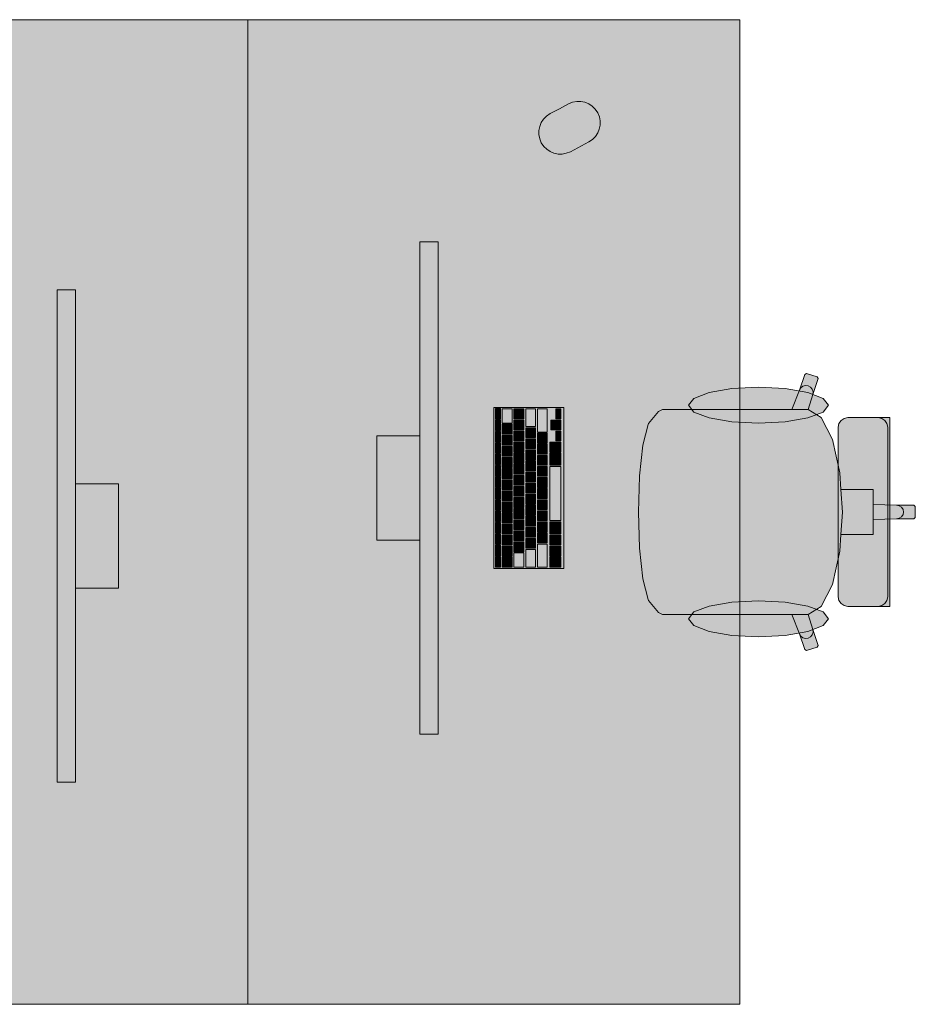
# Model space of a CAD drawing. Header units: metres. Extents: x -3.6 to 84.5, y -11 to 16.8.
# Tile 112 of 256: x 19.9 to 21.4, y 1.1 to 2.7. Entities that reach past the tile are written whole.
import ezdxf

# ---------------------------------------------------------------- set-up
doc = ezdxf.new("R2010")
doc.units = ezdxf.units.M
doc.header["$MEASUREMENT"] = 0
doc.layers.add('701 - Einrichtung.Möbel', color=7, linetype='Continuous')

msp = doc.modelspace()

# ---------------------------------------------------------------- hatches: boundary and pattern name
at = {"layer": '701 - Einrichtung.Möbel', "linetype": 'Continuous', "lineweight": 0, "true_color": 0x3a3a3a}
for points in [[(20.31, 2.7), (19.51, 2.7), (19.51, 1.1), (20.31, 1.1)], [(20.31, 1.1), (21.11, 1.1), (21.11, 2.7), (20.31, 2.7)], [(20.8165, 2.5553), (20.8015, 2.5473, 0.994302), (20.8344, 2.4855), (20.8644, 2.5015, 1), (20.8315, 2.5633)], [(20.6198, 1.539), (20.6198, 2.339), (20.5898, 2.339), (20.5898, 1.539)], [(20.0002, 2.261), (20.0002, 1.461), (20.0302, 1.461), (20.0302, 2.261)], [(21.0352, 2.0664), (21.0076, 2.0664), (20.984, 2.0664), (20.9774, 2.0631), (20.9613, 2.0437), (20.9606, 2.0421), (20.9524, 2.0088), (20.947, 1.9589), (20.9469, 1.9581), (20.945, 1.9), (21.395, 1.9), (21.395, 1.9088), (21.3927, 1.911), (21.3646, 1.911), (21.3266, 1.9123), (21.3266, 1.9365), (21.3038, 1.9365), (21.2742, 1.9365), (21.2724, 1.9637), (21.2603, 2.0177), (21.2422, 2.0537), (21.2209, 2.0663), (21.2283, 2.0911), (21.237, 2.1168), (21.2355, 2.1196), (21.2182, 2.125), (21.2153, 2.1236), (21.2066, 2.0979), (21.1946, 2.0664)], [(21.1402, 2.1027), (21.0967, 2.1005), (21.0599, 2.0941), (21.0352, 2.0847), (21.0266, 2.0735), (21.0352, 2.0623), (21.0599, 2.0528), (21.0967, 2.0465), (21.1402, 2.0443), (21.1837, 2.0465), (21.2206, 2.0528), (21.2452, 2.0623), (21.2539, 2.0735), (21.2452, 2.0847), (21.2206, 2.0941), (21.1837, 2.1005)], [(20.8238, 1.808), (20.8238, 2.07), (20.7098, 2.07), (20.7098, 1.808)], [(20.7208, 2.0595), (20.7208, 2.0678), (20.7206, 2.068), (20.713, 2.068), (20.7128, 2.0678), (20.7128, 2.0512), (20.713, 2.051), (20.7206, 2.051), (20.7208, 2.0512)], [(20.7398, 2.056), (20.7398, 2.0673), (20.7396, 2.0675), (20.724, 2.0675), (20.7238, 2.0673), (20.7238, 2.0447), (20.724, 2.0445), (20.7396, 2.0445), (20.7398, 2.0447)], [(20.7588, 2.0595), (20.7588, 2.0673), (20.7586, 2.0675), (20.743, 2.0675), (20.7428, 2.0673), (20.7428, 2.0517), (20.743, 2.0515), (20.7586, 2.0515), (20.7588, 2.0517)], [(20.7778, 2.0533), (20.7778, 2.0673), (20.7776, 2.0675), (20.762, 2.0675), (20.7618, 2.0673), (20.7618, 2.0392), (20.762, 2.039), (20.7776, 2.039), (20.7778, 2.0392)], [(20.7968, 2.0488), (20.7968, 2.0673), (20.7966, 2.0675), (20.781, 2.0675), (20.7808, 2.0673), (20.7808, 2.0302), (20.781, 2.03), (20.7966, 2.03), (20.7968, 2.0302)], [(20.8188, 2.0595), (20.8188, 2.0673), (20.8186, 2.0675), (20.811, 2.0675), (20.8108, 2.0673), (20.8108, 2.0517), (20.811, 2.0515), (20.8186, 2.0515), (20.8188, 2.0517)], [(20.7208, 2.041), (20.7208, 2.0493), (20.7206, 2.0495), (20.713, 2.0495), (20.7128, 2.0493), (20.7128, 2.0327), (20.713, 2.0325), (20.7206, 2.0325), (20.7208, 2.0327)], [(20.7588, 2.0415), (20.7588, 2.0493), (20.7586, 2.0495), (20.743, 2.0495), (20.7428, 2.0493), (20.7428, 2.0337), (20.743, 2.0335), (20.7586, 2.0335), (20.7588, 2.0337)], [(20.8108, 2.0415), (20.8108, 2.0493), (20.8106, 2.0495), (20.803, 2.0495), (20.8028, 2.0493), (20.8028, 2.0337), (20.803, 2.0335), (20.8106, 2.0335), (20.8108, 2.0337)], [(20.8188, 2.0415), (20.8188, 2.0493), (20.8186, 2.0495), (20.811, 2.0495), (20.8108, 2.0493), (20.8108, 2.0337), (20.811, 2.0335), (20.8186, 2.0335), (20.8188, 2.0337)], [(21.2699, 2.038), (21.2699, 1.9), (21.3535, 1.9), (21.3535, 2.0534), (21.3461, 2.0534), (21.3427, 2.0534), (21.3349, 2.0534), (21.3314, 2.0534), (21.3213, 2.0534), (21.2967, 2.0534), (21.2885, 2.0534), (21.2851, 2.0534), (21.2793, 2.0522), (21.2743, 2.0489), (21.271, 2.0439)], [(20.7398, 2.0345), (20.7398, 2.0423), (20.7396, 2.0425), (20.724, 2.0425), (20.7238, 2.0423), (20.7238, 2.0267), (20.724, 2.0265), (20.7396, 2.0265), (20.7398, 2.0267)], [(20.7778, 2.029), (20.7778, 2.0368), (20.7776, 2.037), (20.762, 2.037), (20.7618, 2.0368), (20.7618, 2.0212), (20.762, 2.021), (20.7776, 2.021), (20.7778, 2.0212)], [(20.5898, 2.024), (20.5198, 2.024), (20.5198, 1.854), (20.5898, 1.854)], [(20.7208, 2.0225), (20.7208, 2.0308), (20.7206, 2.031), (20.713, 2.031), (20.7128, 2.0308), (20.7128, 2.0142), (20.713, 2.014), (20.7206, 2.014), (20.7208, 2.0142)], [(20.7398, 2.0165), (20.7398, 2.0243), (20.7396, 2.0245), (20.724, 2.0245), (20.7238, 2.0243), (20.7238, 2.0087), (20.724, 2.0085), (20.7396, 2.0085), (20.7398, 2.0087)], [(20.7588, 2.0235), (20.7588, 2.0313), (20.7586, 2.0315), (20.743, 2.0315), (20.7428, 2.0313), (20.7428, 2.0157), (20.743, 2.0155), (20.7586, 2.0155), (20.7588, 2.0157)], [(20.7778, 2.011), (20.7778, 2.0188), (20.7776, 2.019), (20.762, 2.019), (20.7618, 2.0188), (20.7618, 2.0032), (20.762, 2.003), (20.7776, 2.003), (20.7778, 2.0032)], [(20.7968, 2.02), (20.7968, 2.0278), (20.7966, 2.028), (20.781, 2.028), (20.7808, 2.0278), (20.7808, 2.0122), (20.781, 2.012), (20.7966, 2.012), (20.7968, 2.0122)], [(20.8188, 2.0235), (20.8188, 2.0313), (20.8186, 2.0315), (20.811, 2.0315), (20.8108, 2.0313), (20.8108, 2.0157), (20.811, 2.0155), (20.8186, 2.0155), (20.8188, 2.0157)], [(20.7208, 2.004), (20.7208, 2.0123), (20.7206, 2.0125), (20.713, 2.0125), (20.7128, 2.0123), (20.7128, 1.9957), (20.713, 1.9955), (20.7206, 1.9955), (20.7208, 1.9957)], [(20.7398, 1.9985), (20.7398, 2.0063), (20.7396, 2.0065), (20.724, 2.0065), (20.7238, 2.0063), (20.7238, 1.9907), (20.724, 1.9905), (20.7396, 1.9905), (20.7398, 1.9907)], [(20.7588, 2.0055), (20.7588, 2.0133), (20.7586, 2.0135), (20.743, 2.0135), (20.7428, 2.0133), (20.7428, 1.9977), (20.743, 1.9975), (20.7586, 1.9975), (20.7588, 1.9977)], [(20.7778, 1.993), (20.7778, 2.0008), (20.7776, 2.001), (20.762, 2.001), (20.7618, 2.0008), (20.7618, 1.9852), (20.762, 1.985), (20.7776, 1.985), (20.7778, 1.9852)], [(20.7968, 2.002), (20.7968, 2.0098), (20.7966, 2.01), (20.781, 2.01), (20.7808, 2.0098), (20.7808, 1.9942), (20.781, 1.994), (20.7966, 1.994), (20.7968, 1.9942)], [(20.8188, 2.0055), (20.8188, 2.0133), (20.8186, 2.0135), (20.801, 2.0135), (20.8008, 2.0133), (20.8008, 1.9977), (20.801, 1.9975), (20.8186, 1.9975), (20.8188, 1.9977)], [(20.7208, 1.9855), (20.7208, 1.9938), (20.7206, 1.994), (20.713, 1.994), (20.7128, 1.9938), (20.7128, 1.9772), (20.713, 1.977), (20.7206, 1.977), (20.7208, 1.9772)], [(20.7398, 1.9805), (20.7398, 1.9883), (20.7396, 1.9885), (20.724, 1.9885), (20.7238, 1.9883), (20.7238, 1.9727), (20.724, 1.9725), (20.7396, 1.9725), (20.7398, 1.9727)], [(20.7588, 1.9875), (20.7588, 1.9953), (20.7586, 1.9955), (20.743, 1.9955), (20.7428, 1.9953), (20.7428, 1.9797), (20.743, 1.9795), (20.7586, 1.9795), (20.7588, 1.9797)], [(20.7968, 1.984), (20.7968, 1.9918), (20.7966, 1.992), (20.781, 1.992), (20.7808, 1.9918), (20.7808, 1.9762), (20.781, 1.976), (20.7966, 1.976), (20.7968, 1.9762)], [(20.8188, 1.9858), (20.8188, 1.9953), (20.8186, 1.9955), (20.801, 1.9955), (20.8008, 1.9953), (20.8008, 1.9762), (20.801, 1.976), (20.8186, 1.976), (20.8188, 1.9762)], [(20.7208, 1.967), (20.7208, 1.9753), (20.7206, 1.9755), (20.713, 1.9755), (20.7128, 1.9753), (20.7128, 1.9587), (20.713, 1.9585), (20.7206, 1.9585), (20.7208, 1.9587)], [(20.7398, 1.9625), (20.7398, 1.9703), (20.7396, 1.9705), (20.724, 1.9705), (20.7238, 1.9703), (20.7238, 1.9547), (20.724, 1.9545), (20.7396, 1.9545), (20.7398, 1.9547)], [(20.7588, 1.9695), (20.7588, 1.9773), (20.7586, 1.9775), (20.743, 1.9775), (20.7428, 1.9773), (20.7428, 1.9617), (20.743, 1.9615), (20.7586, 1.9615), (20.7588, 1.9617)], [(20.7778, 1.975), (20.7778, 1.9828), (20.7776, 1.983), (20.762, 1.983), (20.7618, 1.9828), (20.7618, 1.9672), (20.762, 1.967), (20.7776, 1.967), (20.7778, 1.9672)], [(20.7968, 1.966), (20.7968, 1.9738), (20.7966, 1.974), (20.781, 1.974), (20.7808, 1.9738), (20.7808, 1.9582), (20.781, 1.958), (20.7966, 1.958), (20.7968, 1.9582)], [(20.8188, 1.93), (20.8188, 1.9738), (20.8186, 1.974), (20.801, 1.974), (20.8008, 1.9738), (20.8008, 1.8862), (20.801, 1.886), (20.8186, 1.886), (20.8188, 1.8862)], [(20.7208, 1.9485), (20.7208, 1.9568), (20.7206, 1.957), (20.713, 1.957), (20.7128, 1.9568), (20.7128, 1.9402), (20.713, 1.94), (20.7206, 1.94), (20.7208, 1.9402)], [(20.7398, 1.9445), (20.7398, 1.9523), (20.7396, 1.9525), (20.724, 1.9525), (20.7238, 1.9523), (20.7238, 1.9367), (20.724, 1.9365), (20.7396, 1.9365), (20.7398, 1.9367)], [(20.7588, 1.9515), (20.7588, 1.9593), (20.7586, 1.9595), (20.743, 1.9595), (20.7428, 1.9593), (20.7428, 1.9437), (20.743, 1.9435), (20.7586, 1.9435), (20.7588, 1.9437)], [(20.7778, 1.957), (20.7778, 1.9648), (20.7776, 1.965), (20.762, 1.965), (20.7618, 1.9648), (20.7618, 1.9492), (20.762, 1.949), (20.7776, 1.949), (20.7778, 1.9492)], [(20.7968, 1.948), (20.7968, 1.9558), (20.7966, 1.956), (20.781, 1.956), (20.7808, 1.9558), (20.7808, 1.9402), (20.781, 1.94), (20.7966, 1.94), (20.7968, 1.9402)], [(20.0302, 1.776), (20.1002, 1.776), (20.1002, 1.946), (20.0302, 1.946)], [(20.7208, 1.93), (20.7208, 1.9383), (20.7206, 1.9385), (20.713, 1.9385), (20.7128, 1.9383), (20.7128, 1.9217), (20.713, 1.9215), (20.7206, 1.9215), (20.7208, 1.9217)], [(20.7588, 1.9335), (20.7588, 1.9413), (20.7586, 1.9415), (20.743, 1.9415), (20.7428, 1.9413), (20.7428, 1.9257), (20.743, 1.9255), (20.7586, 1.9255), (20.7588, 1.9257)], [(20.7778, 1.939), (20.7778, 1.9468), (20.7776, 1.947), (20.762, 1.947), (20.7618, 1.9468), (20.7618, 1.9312), (20.762, 1.931), (20.7776, 1.931), (20.7778, 1.9312)], [(20.7968, 1.93), (20.7968, 1.9378), (20.7966, 1.938), (20.781, 1.938), (20.7808, 1.9378), (20.7808, 1.9222), (20.781, 1.922), (20.7966, 1.922), (20.7968, 1.9222)], [(20.7208, 1.9115), (20.7208, 1.9198), (20.7206, 1.92), (20.713, 1.92), (20.7128, 1.9198), (20.7128, 1.9032), (20.713, 1.903), (20.7206, 1.903), (20.7208, 1.9032)], [(20.7398, 1.9265), (20.7398, 1.9343), (20.7396, 1.9345), (20.724, 1.9345), (20.7238, 1.9343), (20.7238, 1.9187), (20.724, 1.9185), (20.7396, 1.9185), (20.7398, 1.9187)], [(20.7588, 1.9155), (20.7588, 1.9233), (20.7586, 1.9235), (20.743, 1.9235), (20.7428, 1.9233), (20.7428, 1.9077), (20.743, 1.9075), (20.7586, 1.9075), (20.7588, 1.9077)], [(20.7778, 1.921), (20.7778, 1.9288), (20.7776, 1.929), (20.762, 1.929), (20.7618, 1.9288), (20.7618, 1.9132), (20.762, 1.913), (20.7776, 1.913), (20.7778, 1.9132)], [(20.7968, 1.912), (20.7968, 1.9198), (20.7966, 1.92), (20.781, 1.92), (20.7808, 1.9198), (20.7808, 1.9042), (20.781, 1.904), (20.7966, 1.904), (20.7968, 1.9042)], [(20.7398, 1.9085), (20.7398, 1.9163), (20.7396, 1.9165), (20.724, 1.9165), (20.7238, 1.9163), (20.7238, 1.9007), (20.724, 1.9005), (20.7396, 1.9005), (20.7398, 1.9007)], [(20.7588, 1.8975), (20.7588, 1.9053), (20.7586, 1.9055), (20.743, 1.9055), (20.7428, 1.9053), (20.7428, 1.8897), (20.743, 1.8895), (20.7586, 1.8895), (20.7588, 1.8897)], [(20.7778, 1.903), (20.7778, 1.9108), (20.7776, 1.911), (20.762, 1.911), (20.7618, 1.9108), (20.7618, 1.8952), (20.762, 1.895), (20.7776, 1.895), (20.7778, 1.8952)], [(20.7208, 1.893), (20.7208, 1.9013), (20.7206, 1.9015), (20.713, 1.9015), (20.7128, 1.9013), (20.7128, 1.8847), (20.713, 1.8845), (20.7206, 1.8845), (20.7208, 1.8847)], [(20.7398, 1.8905), (20.7398, 1.8983), (20.7396, 1.8985), (20.724, 1.8985), (20.7238, 1.8983), (20.7238, 1.8827), (20.724, 1.8825), (20.7396, 1.8825), (20.7398, 1.8827)], [(20.7778, 1.885), (20.7778, 1.8928), (20.7776, 1.893), (20.762, 1.893), (20.7618, 1.8928), (20.7618, 1.8772), (20.762, 1.877), (20.7776, 1.877), (20.7778, 1.8772)], [(20.7968, 1.894), (20.7968, 1.9018), (20.7966, 1.902), (20.781, 1.902), (20.7808, 1.9018), (20.7808, 1.8862), (20.781, 1.886), (20.7966, 1.886), (20.7968, 1.8862)], [(21.0352, 1.7336), (21.1946, 1.7336), (21.2066, 1.7021), (21.2153, 1.6764), (21.2182, 1.675), (21.2355, 1.6804), (21.237, 1.6832), (21.2283, 1.7089), (21.2209, 1.7337), (21.2422, 1.7463), (21.2603, 1.7823), (21.2724, 1.8363), (21.2742, 1.8635), (21.3038, 1.8635), (21.3266, 1.8635), (21.3266, 1.8877), (21.3646, 1.889), (21.3927, 1.889), (21.395, 1.8912), (21.395, 1.9), (20.945, 1.9), (20.9469, 1.8419), (20.947, 1.8411), (20.9524, 1.7912), (20.9606, 1.7579), (20.9613, 1.7563), (20.9774, 1.7369), (20.984, 1.7336), (21.0076, 1.7336)], [(21.2699, 1.762), (21.271, 1.7561), (21.2743, 1.7511), (21.2793, 1.7478), (21.2851, 1.7466), (21.2885, 1.7466), (21.2967, 1.7466), (21.3213, 1.7466), (21.3314, 1.7466), (21.3349, 1.7466), (21.3427, 1.7466), (21.3461, 1.7466), (21.3535, 1.7466), (21.3535, 1.9), (21.2699, 1.9)], [(20.7208, 1.8745), (20.7208, 1.8828), (20.7206, 1.883), (20.713, 1.883), (20.7128, 1.8828), (20.7128, 1.8662), (20.713, 1.866), (20.7206, 1.866), (20.7208, 1.8662)], [(20.7398, 1.8725), (20.7398, 1.8803), (20.7396, 1.8805), (20.724, 1.8805), (20.7238, 1.8803), (20.7238, 1.8647), (20.724, 1.8645), (20.7396, 1.8645), (20.7398, 1.8647)], [(20.7588, 1.8795), (20.7588, 1.8873), (20.7586, 1.8875), (20.743, 1.8875), (20.7428, 1.8873), (20.7428, 1.8717), (20.743, 1.8715), (20.7586, 1.8715), (20.7588, 1.8717)], [(20.7778, 1.867), (20.7778, 1.8748), (20.7776, 1.875), (20.762, 1.875), (20.7618, 1.8748), (20.7618, 1.8592), (20.762, 1.859), (20.7776, 1.859), (20.7778, 1.8592)], [(20.7968, 1.876), (20.7968, 1.8838), (20.7966, 1.884), (20.781, 1.884), (20.7808, 1.8838), (20.7808, 1.8682), (20.781, 1.868), (20.7966, 1.868), (20.7968, 1.8682)], [(20.8188, 1.8743), (20.8188, 1.8838), (20.8186, 1.884), (20.801, 1.884), (20.8008, 1.8838), (20.8008, 1.8647), (20.801, 1.8645), (20.8186, 1.8645), (20.8188, 1.8647)], [(20.7208, 1.856), (20.7208, 1.8643), (20.7206, 1.8645), (20.713, 1.8645), (20.7128, 1.8643), (20.7128, 1.8477), (20.713, 1.8475), (20.7206, 1.8475), (20.7208, 1.8477)], [(20.7398, 1.8545), (20.7398, 1.8623), (20.7396, 1.8625), (20.724, 1.8625), (20.7238, 1.8623), (20.7238, 1.8467), (20.724, 1.8465), (20.7396, 1.8465), (20.7398, 1.8467)], [(20.7588, 1.8615), (20.7588, 1.8693), (20.7586, 1.8695), (20.743, 1.8695), (20.7428, 1.8693), (20.7428, 1.8537), (20.743, 1.8535), (20.7586, 1.8535), (20.7588, 1.8537)], [(20.7778, 1.849), (20.7778, 1.8568), (20.7776, 1.857), (20.762, 1.857), (20.7618, 1.8568), (20.7618, 1.8412), (20.762, 1.841), (20.7776, 1.841), (20.7778, 1.8412)], [(20.7968, 1.858), (20.7968, 1.8658), (20.7966, 1.866), (20.781, 1.866), (20.7808, 1.8658), (20.7808, 1.8502), (20.781, 1.85), (20.7966, 1.85), (20.7968, 1.8502)], [(20.8188, 1.8545), (20.8188, 1.8623), (20.8186, 1.8625), (20.801, 1.8625), (20.8008, 1.8623), (20.8008, 1.8467), (20.801, 1.8465), (20.8186, 1.8465), (20.8188, 1.8467)], [(20.7208, 1.8375), (20.7208, 1.8458), (20.7206, 1.846), (20.713, 1.846), (20.7128, 1.8458), (20.7128, 1.8292), (20.713, 1.829), (20.7206, 1.829), (20.7208, 1.8292)], [(20.7398, 1.8365), (20.7398, 1.8443), (20.7396, 1.8445), (20.724, 1.8445), (20.7238, 1.8443), (20.7238, 1.8287), (20.724, 1.8285), (20.7396, 1.8285), (20.7398, 1.8287)], [(20.7588, 1.8435), (20.7588, 1.8513), (20.7586, 1.8515), (20.743, 1.8515), (20.7428, 1.8513), (20.7428, 1.8357), (20.743, 1.8355), (20.7586, 1.8355), (20.7588, 1.8357)], [(20.7968, 1.8293), (20.7968, 1.8478), (20.7966, 1.848), (20.781, 1.848), (20.7808, 1.8478), (20.7808, 1.8107), (20.781, 1.8105), (20.7966, 1.8105), (20.7968, 1.8107)], [(20.8188, 1.8365), (20.8188, 1.8443), (20.8186, 1.8445), (20.801, 1.8445), (20.8008, 1.8443), (20.8008, 1.8287), (20.801, 1.8285), (20.8186, 1.8285), (20.8188, 1.8287)], [(20.7208, 1.819), (20.7208, 1.8273), (20.7206, 1.8275), (20.713, 1.8275), (20.7128, 1.8273), (20.7128, 1.8107), (20.713, 1.8105), (20.7206, 1.8105), (20.7208, 1.8107)], [(20.7398, 1.8185), (20.7398, 1.8263), (20.7396, 1.8265), (20.724, 1.8265), (20.7238, 1.8263), (20.7238, 1.8107), (20.724, 1.8105), (20.7396, 1.8105), (20.7398, 1.8107)], [(20.7588, 1.822), (20.7588, 1.8333), (20.7586, 1.8335), (20.743, 1.8335), (20.7428, 1.8333), (20.7428, 1.8107), (20.743, 1.8105), (20.7586, 1.8105), (20.7588, 1.8107)], [(20.7778, 1.8248), (20.7778, 1.8388), (20.7776, 1.839), (20.762, 1.839), (20.7618, 1.8388), (20.7618, 1.8107), (20.762, 1.8105), (20.7776, 1.8105), (20.7778, 1.8107)], [(20.8188, 1.8185), (20.8188, 1.8263), (20.8186, 1.8265), (20.801, 1.8265), (20.8008, 1.8263), (20.8008, 1.8107), (20.801, 1.8105), (20.8186, 1.8105), (20.8188, 1.8107)], [(21.1402, 1.6973), (21.1837, 1.6995), (21.2206, 1.7059), (21.2452, 1.7153), (21.2539, 1.7265), (21.2452, 1.7377), (21.2206, 1.7472), (21.1837, 1.7535), (21.1402, 1.7557), (21.0967, 1.7535), (21.0599, 1.7472), (21.0352, 1.7377), (21.0266, 1.7265), (21.0352, 1.7153), (21.0599, 1.7059), (21.0967, 1.6995)]]:
    msp.add_hatch(color=250, dxfattribs=at).paths.add_polyline_path(points)

# ---------------------------------------------------------------- linework, layer by layer
at = {"layer": '701 - Einrichtung.Möbel', "color": 7, "linetype": 'Continuous', "lineweight": 5, "true_color": 0xebebeb}
for p, q in [((21.2066, 2.0979), (21.2153, 2.1236)), ((21.2153, 2.1236), (21.2182, 2.125)), ((21.2182, 2.125), (21.2355, 2.1196)), ((21.237, 2.1168), (21.2283, 2.0911)), ((21.2355, 2.1196), (21.237, 2.1168)), ((21.1946, 2.0664), (21.2066, 2.0979)), ((21.2066, 2.0979), (21.2088, 2.1016)), ((21.2088, 2.1016), (21.2123, 2.1043)), ((21.2123, 2.1043), (21.2166, 2.1054)), ((21.2166, 2.1054), (21.221, 2.1049)), ((21.221, 2.1049), (21.2249, 2.1028)), ((21.2249, 2.1028), (21.2276, 2.0995)), ((21.2276, 2.0995), (21.2288, 2.0954)), ((21.2283, 2.0911), (21.2209, 2.0663)), ((21.2288, 2.0954), (21.2283, 2.0911)), ((20.9774, 2.0631), (20.984, 2.0664)), ((20.984, 2.0664), (21.0076, 2.0664)), ((21.0076, 2.0664), (21.0352, 2.0664)), ((21.0352, 2.0664), (21.1946, 2.0664)), ((21.2208, 2.0664), (21.1946, 2.0664)), ((21.2208, 2.0664), (21.2209, 2.0663)), ((21.2209, 2.0663), (21.2422, 2.0537)), ((20.9613, 2.0437), (20.9774, 2.0631)), ((21.2422, 2.0537), (21.2603, 2.0177)), ((21.271, 2.0439), (21.2743, 2.0489)), ((21.2743, 2.0489), (21.2793, 2.0522)), ((21.2793, 2.0522), (21.2851, 2.0534)), ((21.2851, 2.0534), (21.2885, 2.0534)), ((21.2885, 2.0534), (21.2967, 2.0534)), ((21.2967, 2.0534), (21.3213, 2.0534)), ((21.3213, 2.0534), (21.3314, 2.0534)), ((21.3314, 2.0534), (21.3349, 2.0534)), ((21.3407, 2.0522), (21.3349, 2.0534)), ((21.3349, 2.0534), (21.3427, 2.0534)), ((21.3456, 2.0489), (21.3407, 2.0522)), ((21.3427, 2.0534), (21.3461, 2.0534)), ((21.3489, 2.0439), (21.3456, 2.0489)), ((21.3461, 2.0534), (21.3535, 2.0534)), ((21.3535, 2.0534), (21.3535, 1.9)), ((20.9524, 2.0088), (20.9606, 2.0421)), ((20.9606, 2.0421), (20.9613, 2.0437)), ((21.2699, 2.038), (21.271, 2.0439)), ((21.2699, 1.9), (21.2699, 2.038)), ((21.3501, 2.038), (21.3489, 2.0439)), ((21.3501, 1.9), (21.3501, 2.038)), ((21.2603, 2.0177), (21.2724, 1.9637)), ((20.947, 1.9589), (20.9524, 2.0088)), ((20.945, 1.9), (20.9469, 1.9581)), ((20.9469, 1.9581), (20.947, 1.9589)), ((21.2724, 1.9637), (21.2742, 1.9365)), ((21.2742, 1.9365), (21.2767, 1.9)), ((21.2742, 1.9365), (21.3038, 1.9365)), ((21.3038, 1.9365), (21.3266, 1.9365)), ((21.3266, 1.9365), (21.3266, 1.9123)), ((21.3266, 1.9123), (21.3266, 1.9)), ((21.3266, 1.9123), (21.3646, 1.911)), ((21.3646, 1.911), (21.369, 1.9101)), ((21.3646, 1.911), (21.3927, 1.911)), ((21.369, 1.9101), (21.3727, 1.9077)), ((21.3727, 1.9077), (21.3751, 1.9042)), ((21.3751, 1.9042), (21.376, 1.9)), ((21.3927, 1.911), (21.395, 1.9088)), ((21.395, 1.9088), (21.395, 1.9)), ((20.945, 1.9), (20.9469, 1.8419)), ((21.2699, 1.9), (21.2699, 1.762)), ((21.2742, 1.8635), (21.2767, 1.9)), ((21.3266, 1.8877), (21.3266, 1.9)), ((21.3266, 1.8877), (21.3646, 1.889)), ((21.3501, 1.9), (21.3501, 1.762)), ((21.3535, 1.7466), (21.3535, 1.9)), ((21.3646, 1.889), (21.369, 1.8899)), ((21.3646, 1.889), (21.3927, 1.889)), ((21.369, 1.8899), (21.3727, 1.8923)), ((21.3727, 1.8923), (21.3751, 1.8958)), ((21.3751, 1.8958), (21.376, 1.9)), ((21.3927, 1.889), (21.395, 1.8912)), ((21.395, 1.8912), (21.395, 1.9)), ((21.3266, 1.8635), (21.3266, 1.8877)), ((21.2724, 1.8363), (21.2742, 1.8635)), ((21.2742, 1.8635), (21.3038, 1.8635)), ((21.3038, 1.8635), (21.3266, 1.8635)), ((20.9469, 1.8419), (20.947, 1.8411)), ((20.947, 1.8411), (20.9524, 1.7912)), ((21.2603, 1.7823), (21.2724, 1.8363)), ((20.9524, 1.7912), (20.9606, 1.7579)), ((21.2422, 1.7463), (21.2603, 1.7823)), ((21.2699, 1.762), (21.271, 1.7561)), ((21.3501, 1.762), (21.3489, 1.7561)), ((20.9606, 1.7579), (20.9613, 1.7563)), ((20.9613, 1.7563), (20.9774, 1.7369)), ((21.2209, 1.7337), (21.2422, 1.7463)), ((21.271, 1.7561), (21.2743, 1.7511)), ((21.2743, 1.7511), (21.2793, 1.7478)), ((21.2793, 1.7478), (21.2851, 1.7466)), ((21.2851, 1.7466), (21.2885, 1.7466)), ((21.2885, 1.7466), (21.2967, 1.7466)), ((21.2967, 1.7466), (21.3213, 1.7466)), ((21.3213, 1.7466), (21.3314, 1.7466)), ((21.3314, 1.7466), (21.3349, 1.7466)), ((21.3407, 1.7478), (21.3349, 1.7466)), ((21.3349, 1.7466), (21.3427, 1.7466)), ((21.3456, 1.7511), (21.3407, 1.7478)), ((21.3427, 1.7466), (21.3461, 1.7466)), ((21.3489, 1.7561), (21.3456, 1.7511)), ((21.3461, 1.7466), (21.3535, 1.7466)), ((20.9774, 1.7369), (20.984, 1.7336)), ((20.984, 1.7336), (21.0076, 1.7336)), ((21.0076, 1.7336), (21.0352, 1.7336)), ((21.0352, 1.7336), (21.1946, 1.7336)), ((21.2208, 1.7336), (21.1946, 1.7336)), ((21.1946, 1.7336), (21.2066, 1.7021)), ((21.2208, 1.7336), (21.2209, 1.7337)), ((21.2283, 1.7089), (21.2209, 1.7337)), ((21.2066, 1.7021), (21.2088, 1.6984)), ((21.2066, 1.7021), (21.2153, 1.6764)), ((21.2088, 1.6984), (21.2123, 1.6957)), ((21.221, 1.6951), (21.2249, 1.6972)), ((21.2249, 1.6972), (21.2276, 1.7005)), ((21.2276, 1.7005), (21.2288, 1.7046)), ((21.2288, 1.7046), (21.2283, 1.7089)), ((21.237, 1.6832), (21.2283, 1.7089)), ((21.2123, 1.6957), (21.2166, 1.6946)), ((21.2166, 1.6946), (21.221, 1.6951)), ((21.2182, 1.675), (21.2355, 1.6804)), ((21.2355, 1.6804), (21.237, 1.6832)), ((21.2153, 1.6764), (21.2182, 1.675))]:
    msp.add_line(p, q, dxfattribs=at)
at = {"layer": '701 - Einrichtung.Möbel', "color": 7, "linetype": 'Continuous', "lineweight": 5, "true_color": 0xebebeb, "flags": 128}
for points in [[(20.31, 2.7), (20.31, 1.1), (19.51, 1.1), (19.51, 2.7)], [(20.31, 1.1), (20.31, 2.7), (21.11, 2.7), (21.11, 1.1)], [(20.6198, 1.539), (20.6198, 2.339), (20.5898, 2.339), (20.5898, 1.539)], [(20.0002, 2.261), (20.0002, 1.461), (20.0302, 1.461), (20.0302, 2.261)], [(21.1402, 2.1027), (21.1837, 2.1005), (21.2206, 2.0941), (21.2452, 2.0847), (21.2539, 2.0735), (21.2452, 2.0623), (21.2206, 2.0528), (21.1837, 2.0465), (21.1402, 2.0443), (21.0967, 2.0465), (21.0599, 2.0528), (21.0352, 2.0623), (21.0266, 2.0735), (21.0352, 2.0847), (21.0599, 2.0941), (21.0967, 2.1005)], [(20.8238, 1.808), (20.8238, 2.07), (20.7098, 2.07), (20.7098, 1.808)], [(20.7208, 2.0595), (20.7208, 2.0678), (20.7206, 2.068), (20.713, 2.068), (20.7128, 2.0678), (20.7128, 2.0512), (20.713, 2.051), (20.7206, 2.051), (20.7208, 2.0512)], [(20.7398, 2.056), (20.7398, 2.0673), (20.7396, 2.0675), (20.724, 2.0675), (20.7238, 2.0673), (20.7238, 2.0447), (20.724, 2.0445), (20.7396, 2.0445), (20.7398, 2.0447)], [(20.7588, 2.0595), (20.7588, 2.0673), (20.7586, 2.0675), (20.743, 2.0675), (20.7428, 2.0673), (20.7428, 2.0517), (20.743, 2.0515), (20.7586, 2.0515), (20.7588, 2.0517)], [(20.7778, 2.0533), (20.7778, 2.0673), (20.7776, 2.0675), (20.762, 2.0675), (20.7618, 2.0673), (20.7618, 2.0392), (20.762, 2.039), (20.7776, 2.039), (20.7778, 2.0392)], [(20.7968, 2.0488), (20.7968, 2.0673), (20.7966, 2.0675), (20.781, 2.0675), (20.7808, 2.0673), (20.7808, 2.0302), (20.781, 2.03), (20.7966, 2.03), (20.7968, 2.0302)], [(20.8188, 2.0595), (20.8188, 2.0673), (20.8186, 2.0675), (20.811, 2.0675), (20.8108, 2.0673), (20.8108, 2.0517), (20.811, 2.0515), (20.8186, 2.0515), (20.8188, 2.0517)], [(20.7208, 2.041), (20.7208, 2.0493), (20.7206, 2.0495), (20.713, 2.0495), (20.7128, 2.0493), (20.7128, 2.0327), (20.713, 2.0325), (20.7206, 2.0325), (20.7208, 2.0327)], [(20.7588, 2.0415), (20.7588, 2.0493), (20.7586, 2.0495), (20.743, 2.0495), (20.7428, 2.0493), (20.7428, 2.0337), (20.743, 2.0335), (20.7586, 2.0335), (20.7588, 2.0337)], [(20.8108, 2.0415), (20.8108, 2.0493), (20.8106, 2.0495), (20.803, 2.0495), (20.8028, 2.0493), (20.8028, 2.0337), (20.803, 2.0335), (20.8106, 2.0335), (20.8108, 2.0337)], [(20.8188, 2.0415), (20.8188, 2.0493), (20.8186, 2.0495), (20.811, 2.0495), (20.8108, 2.0493), (20.8108, 2.0337), (20.811, 2.0335), (20.8186, 2.0335), (20.8188, 2.0337)], [(20.7398, 2.0345), (20.7398, 2.0423), (20.7396, 2.0425), (20.724, 2.0425), (20.7238, 2.0423), (20.7238, 2.0267), (20.724, 2.0265), (20.7396, 2.0265), (20.7398, 2.0267)], [(20.7778, 2.029), (20.7778, 2.0368), (20.7776, 2.037), (20.762, 2.037), (20.7618, 2.0368), (20.7618, 2.0212), (20.762, 2.021), (20.7776, 2.021), (20.7778, 2.0212)], [(20.5898, 2.024), (20.5198, 2.024), (20.5198, 1.854), (20.5898, 1.854)], [(20.7208, 2.0225), (20.7208, 2.0308), (20.7206, 2.031), (20.713, 2.031), (20.7128, 2.0308), (20.7128, 2.0142), (20.713, 2.014), (20.7206, 2.014), (20.7208, 2.0142)], [(20.7398, 2.0165), (20.7398, 2.0243), (20.7396, 2.0245), (20.724, 2.0245), (20.7238, 2.0243), (20.7238, 2.0087), (20.724, 2.0085), (20.7396, 2.0085), (20.7398, 2.0087)], [(20.7588, 2.0235), (20.7588, 2.0313), (20.7586, 2.0315), (20.743, 2.0315), (20.7428, 2.0313), (20.7428, 2.0157), (20.743, 2.0155), (20.7586, 2.0155), (20.7588, 2.0157)], [(20.7778, 2.011), (20.7778, 2.0188), (20.7776, 2.019), (20.762, 2.019), (20.7618, 2.0188), (20.7618, 2.0032), (20.762, 2.003), (20.7776, 2.003), (20.7778, 2.0032)], [(20.7968, 2.02), (20.7968, 2.0278), (20.7966, 2.028), (20.781, 2.028), (20.7808, 2.0278), (20.7808, 2.0122), (20.781, 2.012), (20.7966, 2.012), (20.7968, 2.0122)], [(20.8188, 2.0235), (20.8188, 2.0313), (20.8186, 2.0315), (20.811, 2.0315), (20.8108, 2.0313), (20.8108, 2.0157), (20.811, 2.0155), (20.8186, 2.0155), (20.8188, 2.0157)], [(20.7208, 2.004), (20.7208, 2.0123), (20.7206, 2.0125), (20.713, 2.0125), (20.7128, 2.0123), (20.7128, 1.9957), (20.713, 1.9955), (20.7206, 1.9955), (20.7208, 1.9957)], [(20.7398, 1.9985), (20.7398, 2.0063), (20.7396, 2.0065), (20.724, 2.0065), (20.7238, 2.0063), (20.7238, 1.9907), (20.724, 1.9905), (20.7396, 1.9905), (20.7398, 1.9907)], [(20.7588, 2.0055), (20.7588, 2.0133), (20.7586, 2.0135), (20.743, 2.0135), (20.7428, 2.0133), (20.7428, 1.9977), (20.743, 1.9975), (20.7586, 1.9975), (20.7588, 1.9977)], [(20.7778, 1.993), (20.7778, 2.0008), (20.7776, 2.001), (20.762, 2.001), (20.7618, 2.0008), (20.7618, 1.9852), (20.762, 1.985), (20.7776, 1.985), (20.7778, 1.9852)], [(20.7968, 2.002), (20.7968, 2.0098), (20.7966, 2.01), (20.781, 2.01), (20.7808, 2.0098), (20.7808, 1.9942), (20.781, 1.994), (20.7966, 1.994), (20.7968, 1.9942)], [(20.8188, 2.0055), (20.8188, 2.0133), (20.8186, 2.0135), (20.801, 2.0135), (20.8008, 2.0133), (20.8008, 1.9977), (20.801, 1.9975), (20.8186, 1.9975), (20.8188, 1.9977)], [(20.7208, 1.9855), (20.7208, 1.9938), (20.7206, 1.994), (20.713, 1.994), (20.7128, 1.9938), (20.7128, 1.9772), (20.713, 1.977), (20.7206, 1.977), (20.7208, 1.9772)], [(20.7398, 1.9805), (20.7398, 1.9883), (20.7396, 1.9885), (20.724, 1.9885), (20.7238, 1.9883), (20.7238, 1.9727), (20.724, 1.9725), (20.7396, 1.9725), (20.7398, 1.9727)], [(20.7588, 1.9875), (20.7588, 1.9953), (20.7586, 1.9955), (20.743, 1.9955), (20.7428, 1.9953), (20.7428, 1.9797), (20.743, 1.9795), (20.7586, 1.9795), (20.7588, 1.9797)], [(20.7968, 1.984), (20.7968, 1.9918), (20.7966, 1.992), (20.781, 1.992), (20.7808, 1.9918), (20.7808, 1.9762), (20.781, 1.976), (20.7966, 1.976), (20.7968, 1.9762)], [(20.8188, 1.9858), (20.8188, 1.9953), (20.8186, 1.9955), (20.801, 1.9955), (20.8008, 1.9953), (20.8008, 1.9762), (20.801, 1.976), (20.8186, 1.976), (20.8188, 1.9762)], [(20.7208, 1.967), (20.7208, 1.9753), (20.7206, 1.9755), (20.713, 1.9755), (20.7128, 1.9753), (20.7128, 1.9587), (20.713, 1.9585), (20.7206, 1.9585), (20.7208, 1.9587)], [(20.7398, 1.9625), (20.7398, 1.9703), (20.7396, 1.9705), (20.724, 1.9705), (20.7238, 1.9703), (20.7238, 1.9547), (20.724, 1.9545), (20.7396, 1.9545), (20.7398, 1.9547)], [(20.7588, 1.9695), (20.7588, 1.9773), (20.7586, 1.9775), (20.743, 1.9775), (20.7428, 1.9773), (20.7428, 1.9617), (20.743, 1.9615), (20.7586, 1.9615), (20.7588, 1.9617)], [(20.7778, 1.975), (20.7778, 1.9828), (20.7776, 1.983), (20.762, 1.983), (20.7618, 1.9828), (20.7618, 1.9672), (20.762, 1.967), (20.7776, 1.967), (20.7778, 1.9672)], [(20.7968, 1.966), (20.7968, 1.9738), (20.7966, 1.974), (20.781, 1.974), (20.7808, 1.9738), (20.7808, 1.9582), (20.781, 1.958), (20.7966, 1.958), (20.7968, 1.9582)], [(20.8188, 1.93), (20.8188, 1.9738), (20.8186, 1.974), (20.801, 1.974), (20.8008, 1.9738), (20.8008, 1.8862), (20.801, 1.886), (20.8186, 1.886), (20.8188, 1.8862)], [(20.7208, 1.9485), (20.7208, 1.9568), (20.7206, 1.957), (20.713, 1.957), (20.7128, 1.9568), (20.7128, 1.9402), (20.713, 1.94), (20.7206, 1.94), (20.7208, 1.9402)], [(20.7398, 1.9445), (20.7398, 1.9523), (20.7396, 1.9525), (20.724, 1.9525), (20.7238, 1.9523), (20.7238, 1.9367), (20.724, 1.9365), (20.7396, 1.9365), (20.7398, 1.9367)], [(20.7588, 1.9515), (20.7588, 1.9593), (20.7586, 1.9595), (20.743, 1.9595), (20.7428, 1.9593), (20.7428, 1.9437), (20.743, 1.9435), (20.7586, 1.9435), (20.7588, 1.9437)], [(20.7778, 1.957), (20.7778, 1.9648), (20.7776, 1.965), (20.762, 1.965), (20.7618, 1.9648), (20.7618, 1.9492), (20.762, 1.949), (20.7776, 1.949), (20.7778, 1.9492)], [(20.7968, 1.948), (20.7968, 1.9558), (20.7966, 1.956), (20.781, 1.956), (20.7808, 1.9558), (20.7808, 1.9402), (20.781, 1.94), (20.7966, 1.94), (20.7968, 1.9402)], [(20.0302, 1.776), (20.1002, 1.776), (20.1002, 1.946), (20.0302, 1.946)], [(20.7208, 1.93), (20.7208, 1.9383), (20.7206, 1.9385), (20.713, 1.9385), (20.7128, 1.9383), (20.7128, 1.9217), (20.713, 1.9215), (20.7206, 1.9215), (20.7208, 1.9217)], [(20.7588, 1.9335), (20.7588, 1.9413), (20.7586, 1.9415), (20.743, 1.9415), (20.7428, 1.9413), (20.7428, 1.9257), (20.743, 1.9255), (20.7586, 1.9255), (20.7588, 1.9257)], [(20.7778, 1.939), (20.7778, 1.9468), (20.7776, 1.947), (20.762, 1.947), (20.7618, 1.9468), (20.7618, 1.9312), (20.762, 1.931), (20.7776, 1.931), (20.7778, 1.9312)], [(20.7968, 1.93), (20.7968, 1.9378), (20.7966, 1.938), (20.781, 1.938), (20.7808, 1.9378), (20.7808, 1.9222), (20.781, 1.922), (20.7966, 1.922), (20.7968, 1.9222)], [(20.7208, 1.9115), (20.7208, 1.9198), (20.7206, 1.92), (20.713, 1.92), (20.7128, 1.9198), (20.7128, 1.9032), (20.713, 1.903), (20.7206, 1.903), (20.7208, 1.9032)], [(20.7398, 1.9265), (20.7398, 1.9343), (20.7396, 1.9345), (20.724, 1.9345), (20.7238, 1.9343), (20.7238, 1.9187), (20.724, 1.9185), (20.7396, 1.9185), (20.7398, 1.9187)], [(20.7588, 1.9155), (20.7588, 1.9233), (20.7586, 1.9235), (20.743, 1.9235), (20.7428, 1.9233), (20.7428, 1.9077), (20.743, 1.9075), (20.7586, 1.9075), (20.7588, 1.9077)], [(20.7778, 1.921), (20.7778, 1.9288), (20.7776, 1.929), (20.762, 1.929), (20.7618, 1.9288), (20.7618, 1.9132), (20.762, 1.913), (20.7776, 1.913), (20.7778, 1.9132)], [(20.7968, 1.912), (20.7968, 1.9198), (20.7966, 1.92), (20.781, 1.92), (20.7808, 1.9198), (20.7808, 1.9042), (20.781, 1.904), (20.7966, 1.904), (20.7968, 1.9042)], [(20.7398, 1.9085), (20.7398, 1.9163), (20.7396, 1.9165), (20.724, 1.9165), (20.7238, 1.9163), (20.7238, 1.9007), (20.724, 1.9005), (20.7396, 1.9005), (20.7398, 1.9007)], [(20.7588, 1.8975), (20.7588, 1.9053), (20.7586, 1.9055), (20.743, 1.9055), (20.7428, 1.9053), (20.7428, 1.8897), (20.743, 1.8895), (20.7586, 1.8895), (20.7588, 1.8897)], [(20.7778, 1.903), (20.7778, 1.9108), (20.7776, 1.911), (20.762, 1.911), (20.7618, 1.9108), (20.7618, 1.8952), (20.762, 1.895), (20.7776, 1.895), (20.7778, 1.8952)], [(20.7208, 1.893), (20.7208, 1.9013), (20.7206, 1.9015), (20.713, 1.9015), (20.7128, 1.9013), (20.7128, 1.8847), (20.713, 1.8845), (20.7206, 1.8845), (20.7208, 1.8847)], [(20.7398, 1.8905), (20.7398, 1.8983), (20.7396, 1.8985), (20.724, 1.8985), (20.7238, 1.8983), (20.7238, 1.8827), (20.724, 1.8825), (20.7396, 1.8825), (20.7398, 1.8827)], [(20.7778, 1.885), (20.7778, 1.8928), (20.7776, 1.893), (20.762, 1.893), (20.7618, 1.8928), (20.7618, 1.8772), (20.762, 1.877), (20.7776, 1.877), (20.7778, 1.8772)], [(20.7968, 1.894), (20.7968, 1.9018), (20.7966, 1.902), (20.781, 1.902), (20.7808, 1.9018), (20.7808, 1.8862), (20.781, 1.886), (20.7966, 1.886), (20.7968, 1.8862)], [(20.7208, 1.8745), (20.7208, 1.8828), (20.7206, 1.883), (20.713, 1.883), (20.7128, 1.8828), (20.7128, 1.8662), (20.713, 1.866), (20.7206, 1.866), (20.7208, 1.8662)], [(20.7398, 1.8725), (20.7398, 1.8803), (20.7396, 1.8805), (20.724, 1.8805), (20.7238, 1.8803), (20.7238, 1.8647), (20.724, 1.8645), (20.7396, 1.8645), (20.7398, 1.8647)], [(20.7588, 1.8795), (20.7588, 1.8873), (20.7586, 1.8875), (20.743, 1.8875), (20.7428, 1.8873), (20.7428, 1.8717), (20.743, 1.8715), (20.7586, 1.8715), (20.7588, 1.8717)], [(20.7778, 1.867), (20.7778, 1.8748), (20.7776, 1.875), (20.762, 1.875), (20.7618, 1.8748), (20.7618, 1.8592), (20.762, 1.859), (20.7776, 1.859), (20.7778, 1.8592)], [(20.7968, 1.876), (20.7968, 1.8838), (20.7966, 1.884), (20.781, 1.884), (20.7808, 1.8838), (20.7808, 1.8682), (20.781, 1.868), (20.7966, 1.868), (20.7968, 1.8682)], [(20.8188, 1.8743), (20.8188, 1.8838), (20.8186, 1.884), (20.801, 1.884), (20.8008, 1.8838), (20.8008, 1.8647), (20.801, 1.8645), (20.8186, 1.8645), (20.8188, 1.8647)], [(20.7208, 1.856), (20.7208, 1.8643), (20.7206, 1.8645), (20.713, 1.8645), (20.7128, 1.8643), (20.7128, 1.8477), (20.713, 1.8475), (20.7206, 1.8475), (20.7208, 1.8477)], [(20.7398, 1.8545), (20.7398, 1.8623), (20.7396, 1.8625), (20.724, 1.8625), (20.7238, 1.8623), (20.7238, 1.8467), (20.724, 1.8465), (20.7396, 1.8465), (20.7398, 1.8467)], [(20.7588, 1.8615), (20.7588, 1.8693), (20.7586, 1.8695), (20.743, 1.8695), (20.7428, 1.8693), (20.7428, 1.8537), (20.743, 1.8535), (20.7586, 1.8535), (20.7588, 1.8537)], [(20.7778, 1.849), (20.7778, 1.8568), (20.7776, 1.857), (20.762, 1.857), (20.7618, 1.8568), (20.7618, 1.8412), (20.762, 1.841), (20.7776, 1.841), (20.7778, 1.8412)], [(20.7968, 1.858), (20.7968, 1.8658), (20.7966, 1.866), (20.781, 1.866), (20.7808, 1.8658), (20.7808, 1.8502), (20.781, 1.85), (20.7966, 1.85), (20.7968, 1.8502)], [(20.8188, 1.8545), (20.8188, 1.8623), (20.8186, 1.8625), (20.801, 1.8625), (20.8008, 1.8623), (20.8008, 1.8467), (20.801, 1.8465), (20.8186, 1.8465), (20.8188, 1.8467)], [(20.7208, 1.8375), (20.7208, 1.8458), (20.7206, 1.846), (20.713, 1.846), (20.7128, 1.8458), (20.7128, 1.8292), (20.713, 1.829), (20.7206, 1.829), (20.7208, 1.8292)], [(20.7398, 1.8365), (20.7398, 1.8443), (20.7396, 1.8445), (20.724, 1.8445), (20.7238, 1.8443), (20.7238, 1.8287), (20.724, 1.8285), (20.7396, 1.8285), (20.7398, 1.8287)], [(20.7588, 1.8435), (20.7588, 1.8513), (20.7586, 1.8515), (20.743, 1.8515), (20.7428, 1.8513), (20.7428, 1.8357), (20.743, 1.8355), (20.7586, 1.8355), (20.7588, 1.8357)], [(20.7968, 1.8293), (20.7968, 1.8478), (20.7966, 1.848), (20.781, 1.848), (20.7808, 1.8478), (20.7808, 1.8107), (20.781, 1.8105), (20.7966, 1.8105), (20.7968, 1.8107)], [(20.8188, 1.8365), (20.8188, 1.8443), (20.8186, 1.8445), (20.801, 1.8445), (20.8008, 1.8443), (20.8008, 1.8287), (20.801, 1.8285), (20.8186, 1.8285), (20.8188, 1.8287)], [(20.7208, 1.819), (20.7208, 1.8273), (20.7206, 1.8275), (20.713, 1.8275), (20.7128, 1.8273), (20.7128, 1.8107), (20.713, 1.8105), (20.7206, 1.8105), (20.7208, 1.8107)], [(20.7398, 1.8185), (20.7398, 1.8263), (20.7396, 1.8265), (20.724, 1.8265), (20.7238, 1.8263), (20.7238, 1.8107), (20.724, 1.8105), (20.7396, 1.8105), (20.7398, 1.8107)], [(20.7588, 1.822), (20.7588, 1.8333), (20.7586, 1.8335), (20.743, 1.8335), (20.7428, 1.8333), (20.7428, 1.8107), (20.743, 1.8105), (20.7586, 1.8105), (20.7588, 1.8107)], [(20.7778, 1.8248), (20.7778, 1.8388), (20.7776, 1.839), (20.762, 1.839), (20.7618, 1.8388), (20.7618, 1.8107), (20.762, 1.8105), (20.7776, 1.8105), (20.7778, 1.8107)], [(20.8188, 1.8185), (20.8188, 1.8263), (20.8186, 1.8265), (20.801, 1.8265), (20.8008, 1.8263), (20.8008, 1.8107), (20.801, 1.8105), (20.8186, 1.8105), (20.8188, 1.8107)], [(21.1402, 1.6973), (21.1837, 1.6995), (21.2206, 1.7059), (21.2452, 1.7153), (21.2539, 1.7265), (21.2452, 1.7377), (21.2206, 1.7472), (21.1837, 1.7535), (21.1402, 1.7557), (21.0967, 1.7535), (21.0599, 1.7472), (21.0352, 1.7377), (21.0266, 1.7265), (21.0352, 1.7153), (21.0599, 1.7059), (21.0967, 1.6995)]]:
    msp.add_lwpolyline(points, close=True, dxfattribs=at)
msp.add_lwpolyline([(20.8165, 2.5553), (20.8015, 2.5473, 0.994302), (20.8344, 2.4855), (20.8644, 2.5015, 1), (20.8315, 2.5633)], format="xyb", close=True, dxfattribs=at)

doc.saveas('drawing.dxf')
